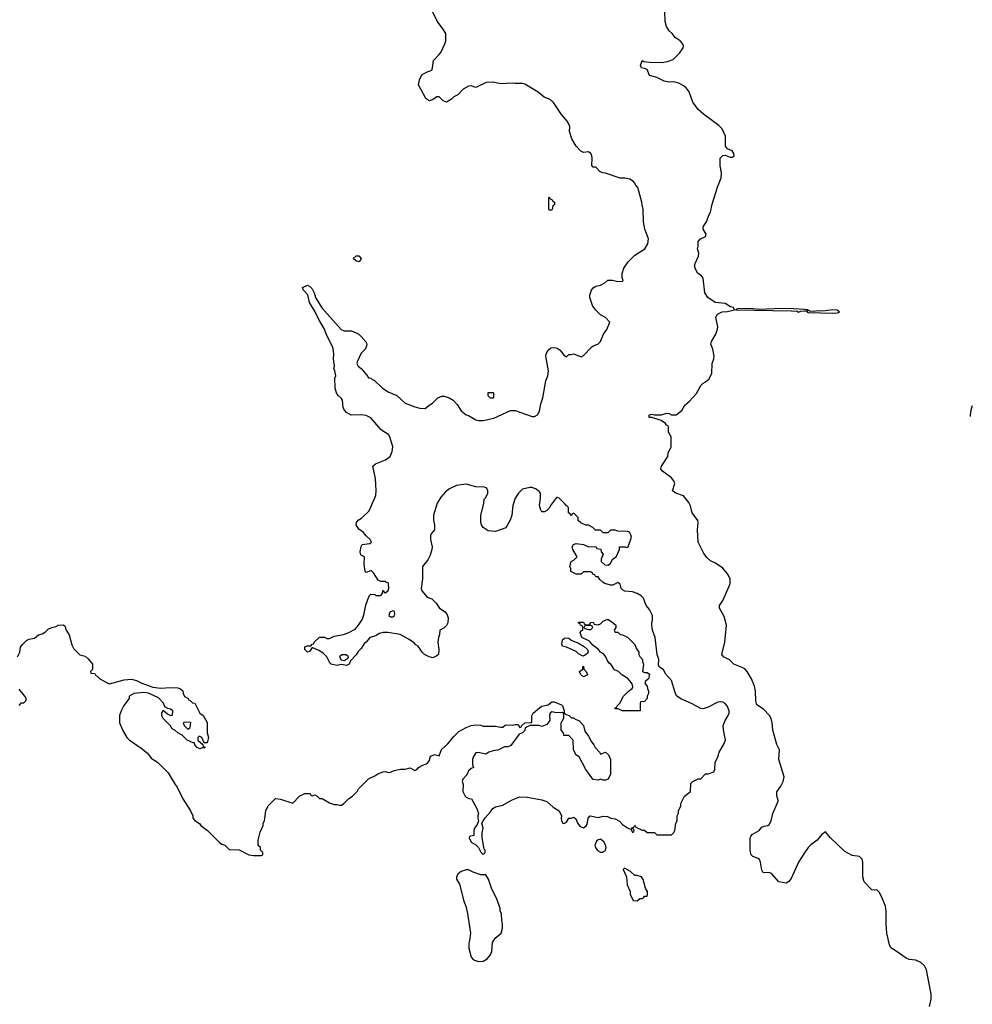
# Model space of a CAD drawing. Header units: inches. Extents: x 1861287 to 2052918, y 204622 to 437896.
# Tile 204 of 215: x 2033575 to 2041373, y 362228 to 370284. Entities that reach past the tile are written whole.
import ezdxf

# ---------------------------------------------------------------- set-up
doc = ezdxf.new("R2010")
doc.units = ezdxf.units.IN
doc.header["$MEASUREMENT"] = 0
for name, color, linetype in [('C0336', 7, 'Continuous'), ('C0337', 7, 'Continuous'), ('C0346', 7, 'Continuous')]:
    doc.layers.add(name, color=color, linetype=linetype)

msp = doc.modelspace()

# ---------------------------------------------------------------- linework, layer by layer
at = {"layer": 'C0336', "color": 5}
for points, elevation in [([(2033558, 365070), (2033575.3, 365110), (2033582, 365150), (2033595.3, 365170), (2033630, 365204.7), (2033650, 365214.8), (2033696.5, 365223.5), (2033730, 365250.8), (2033760.2, 365259.8), (2033785.6, 365274.4), (2033810, 365298.8), (2033850, 365314.8), (2033870, 365318), (2033891.3, 365331.3), (2033930, 365334), (2033943.6, 365323.6), (2033956, 365290), (2033978.8, 365250), (2034002, 365170), (2034016.9, 365136.9), (2034067.3, 365087.3), (2034110, 365076), (2034135.2, 365055.2), (2034171, 365010), (2034172, 364968), (2034154, 364950), (2034158, 364938), (2034190, 364934), (2034198, 364918), (2034210, 364914), (2034231.2, 364891.1), (2034290, 364858), (2034310, 364851.3), (2034430, 364882.8), (2034490, 364887.7), (2034530, 364877.3), (2034575.2, 364855.2), (2034663.8, 364823.8), (2034730, 364814), (2034810, 364820.7), (2034870, 364817.3), (2034892, 364810), (2034910, 364792), (2034912, 364770), (2034925.4, 364745.4), (2034954, 364730), (2034958, 364718), (2034970, 364714), (2034990, 364694), (2035010, 364692), (2035050.9, 364610.9), (2035078, 364590), (2035110, 364534), (2035110.8, 364450), (2035120.7, 364410), (2035110, 364368), (2035086, 364366), (2035066, 364410), (2035050, 364418), (2035042, 364418), (2035034, 364410), (2035034, 364390), (2035074, 364354), (2035078, 364338), (2035090, 364334), (2035090, 364326), (2035070, 364326), (2035050, 364318), (2035029.1, 364329.1), (2035008, 364350), (2035006, 364366), (2034994, 364366), (2034946, 364390), (2034906, 364430), (2034868.4, 364448.4), (2034846, 364470), (2034823.1, 364483.1), (2034810, 364506), (2034748, 364570), (2034738, 364590), (2034738, 364610), (2034750, 364634), (2034783.6, 364603.6), (2034810, 364592), (2034826, 364594), (2034828.7, 364630), (2034810, 364644), (2034788, 364648), (2034763.1, 364663.1), (2034752.7, 364692.7), (2034710, 364735.1), (2034630, 364773.2), (2034590, 364779.3), (2034510, 364772), (2034472, 364750), (2034472, 364730), (2034427.5, 364672.5), (2034404.7, 364630), (2034392, 364590), (2034392, 364530), (2034422, 364462), (2034452, 364410), (2034470, 364392), (2034570, 364324.7), (2034622, 364282), (2034650, 364242), (2034702, 364210), (2034790, 364122), (2034846.4, 364026.4), (2034865.4, 364005.4), (2034911.3, 363910), (2034972, 363810), (2034992, 363770), (2034992, 363750), (2035012, 363730), (2035046.8, 363706.8), (2035058, 363690), (2035111.3, 363650), (2035210, 363551.3), (2035230, 363538), (2035254, 363530), (2035290, 363494), (2035371.2, 363491.1), (2035450, 363452), (2035490, 363444.7), (2035555.3, 363444.7), (2035566, 363450), (2035566, 363470), (2035546, 363490), (2035546, 363510), (2035528.4, 363528.4), (2035528, 363570), (2035543.1, 363636.9), (2035568, 363690), (2035568, 363710), (2035578, 363730), (2035589, 363810), (2035610, 363851.3), (2035669.3, 363910.7), (2035710, 363906), (2035810, 363874), (2035866, 363930), (2035910, 363952), (2035947.3, 363952.7), (2035954, 363950), (2035958, 363938), (2035970, 363934), (2035990, 363942), (2036010, 363932), (2036030, 363912), (2036050, 363911), (2036110, 363876), (2036150, 363862.8), (2036170, 363862.8), (2036190, 363856), (2036210, 363858), (2036228, 363870), (2036270, 363912), (2036298, 363930), (2036338, 363970), (2036349.3, 363990.7), (2036430, 364072), (2036483.1, 364096.9), (2036505.6, 364114.4), (2036550, 364131.3), (2036570, 364132), (2036590, 364124.7), (2036610, 364126), (2036639, 364141), (2036691.2, 364151.1), (2036730, 364151.3), (2036770, 364162), (2036810, 364142), (2036826, 364150), (2036836.4, 364163.6), (2036860.2, 364179.8), (2036910, 364198), (2036930, 364222), (2036934, 364250), (2036940.9, 364259.1), (2036970, 364270.8), (2037010, 364262), (2037026.8, 364313.2), (2037080.9, 364359.1), (2037130, 364418.8), (2037170, 364458.8), (2037230, 364494), (2037270, 364510.5), (2037310, 364515.5), (2037350, 364510.7), (2037370, 364502.8), (2037470, 364504), (2037510, 364494.8), (2037530, 364496), (2037550, 364510.7), (2037570, 364514.8), (2037610, 364511.3), (2037630, 364518), (2037656, 364516), (2037670, 364494), (2037682, 364498), (2037686, 364510), (2037710, 364531.3), (2037766, 364534), (2037768.4, 364588.4), (2037778, 364610), (2037830, 364654.8), (2037850, 364666), (2037901.2, 364678.8), (2037930, 364702), (2037950, 364702), (2038010, 364678), (2038018, 364670), (2038032, 364628), (2038032, 364612), (2038042, 364602), (2038072, 364590), (2038091.3, 364571.3), (2038110, 364571), (2038121, 364561), (2038151.3, 364550), (2038191.3, 364510), (2038202, 364462), (2038230, 364422), (2038254.4, 364374.4), (2038276, 364350), (2038284.7, 364330), (2038322, 364290), (2038330, 364274), (2038370, 364292), (2038394, 364270), (2038412, 364230), (2038411.3, 364110), (2038392, 364070), (2038370, 364062), (2038350, 364062), (2038330, 364069), (2038310, 364061.2), (2038270, 364066), (2038266, 364070), (2038209.4, 364149.4), (2038154, 364254), (2038128, 364270), (2038122, 364282), (2038107.3, 364312.7), (2038106, 364390), (2038070, 364426), (2038030, 364426), (2038026, 364450), (2038008, 364470), (2038006, 364530), (2038028.7, 364570), (2038028, 364608), (2038016.4, 364616.4), (2037970, 364614), (2037930, 364622), (2037918, 364610), (2037911.3, 364590), (2037914, 364550), (2037890, 364518), (2037850, 364502), (2037828.4, 364508.4), (2037750, 364508.7), (2037723.6, 364496.4), (2037711.6, 364488.4), (2037710, 364468), (2037690, 364448.7), (2037662.8, 364437.2), (2037594, 364346), (2037570, 364334), (2037544.7, 364335.3), (2037490, 364308), (2037450, 364302), (2037414, 364290), (2037390, 364275.3), (2037330, 364289.3), (2037310, 364285.2), (2037302, 364278), (2037286.8, 364250), (2037282.8, 364230), (2037282, 364190), (2037290, 364166), (2037270, 364158), (2037250, 364138), (2037235.3, 364104.7), (2037202, 364070), (2037198, 364050), (2037205.4, 364025.4), (2037202, 363970), (2037222, 363930), (2037230, 363922), (2037252.7, 363912.7), (2037274, 363910), (2037318, 363830), (2037331.3, 363790), (2037324.7, 363770), (2037324.7, 363750), (2037332, 363728), (2037319.8, 363700.2), (2037298, 363670), (2037292, 363650), (2037291.6, 363608.4), (2037258, 363602), (2037254, 363590), (2037270, 363554), (2037310, 363532), (2037332, 363510), (2037350, 363474), (2037370, 363454), (2037386, 363470), (2037386, 363490), (2037378, 363498), (2037373.6, 363513.6), (2037362, 363590), (2037362, 363630), (2037368.7, 363670), (2037358, 363710), (2037368, 363730), (2037385.2, 363754.8), (2037430, 363802), (2037449.2, 363830.8), (2037470, 363844.7), (2037530, 363856), (2037602, 363898), (2037670, 363926.8), (2037730, 363922.8), (2037850, 363901), (2037890, 363886), (2037941.4, 363841.4), (2037990.5, 363810.5), (2038011.3, 363770), (2038007.7, 363750), (2038011.3, 363730), (2038022, 363710), (2038030, 363707.3), (2038050, 363718), (2038069.1, 363750.9), (2038090, 363751.3), (2038110, 363758), (2038130, 363742), (2038140.7, 363710), (2038163.8, 363683.8), (2038190, 363671), (2038212.9, 363687.1), (2038221.2, 363698.8), (2038228, 363750), (2038246, 363770), (2038310, 363756), (2038350, 363766), (2038385.4, 363765.4), (2038414, 363750), (2038450, 363744.7), (2038485.4, 363725.4), (2038510, 363698), (2038550, 363672), (2038579.6, 363659.6), (2038590, 363634), (2038602, 363638), (2038606, 363650), (2038602, 363662), (2038590, 363666), (2038582, 363662), (2038590, 363674), (2038602, 363678), (2038610, 363694), (2038618, 363678), (2038670, 363652), (2038690, 363652), (2038710, 363634), (2038770, 363634), (2038790, 363614), (2038910, 363614), (2038930, 363634), (2038938, 363650), (2038946, 363710), (2038958, 363730), (2038958, 363770), (2038967.3, 363792.7), (2038968, 363810), (2038987.3, 363852.7), (2038988, 363870), (2039018, 363930), (2039066, 363970), (2039070, 364034), (2039086, 364050), (2039102, 364058), (2039130, 364072), (2039150, 364074), (2039190, 364114), (2039210, 364114), (2039258, 364130), (2039266, 364150), (2039268, 364210), (2039289.2, 364250.8), (2039301.2, 364290), (2039336, 364350), (2039352.7, 364390), (2039334.8, 364474.8), (2039332.7, 364510), (2039350, 364551.3), (2039373.2, 364590), (2039381.2, 364610), (2039381.2, 364630), (2039365.2, 364670), (2039349.5, 364689.5), (2039330, 364699.3), (2039310, 364702.7), (2039290, 364699.3), (2039210, 364658), (2039170, 364646), (2039150, 364649.3), (2039075.3, 364690), (2038986.2, 364726.2), (2038952.6, 364752.6), (2038939.1, 364779.1), (2038910, 364877.2), (2038863.7, 364930), (2038843.8, 364963.8), (2038809.2, 364990), (2038803.9, 365003.9), (2038806.6, 365050), (2038792.3, 365090), (2038777.2, 365230), (2038755.3, 365290), (2038748.7, 365330), (2038748.8, 365351.1), (2038755.3, 365370), (2038755.3, 365410), (2038730, 365458), (2038702, 365490), (2038682, 365550), (2038662, 365570), (2038630, 365588.7), (2038590, 365602), (2038529.1, 365609.1), (2038510, 365618), (2038498, 365630), (2038490, 365666), (2038470, 365678), (2038430, 365658), (2038410, 365658), (2038366, 365670), (2038350, 365678), (2038323.1, 365703.1), (2038310, 365726), (2038290, 365726), (2038282, 365742), (2038267.3, 365747.3), (2038262, 365762), (2038250, 365766), (2038190, 365766), (2038171.6, 365748.4), (2038130, 365748), (2038086, 365770), (2038086, 365790), (2038078, 365810), (2038088.7, 365850), (2038114.6, 365865.4), (2038138, 365890), (2038102, 365950), (2038098, 365970), (2038109.2, 365990.8), (2038130, 365998), (2038191.2, 365991.1), (2038230, 365972), (2038290, 365974), (2038298, 365958), (2038332.7, 365952.7), (2038334, 365930), (2038352, 365910), (2038334, 365870), (2038334, 365850), (2038363.6, 365823.6), (2038390, 365822), (2038410, 365834), (2038428.7, 365871.3), (2038458, 365890), (2038486, 365950), (2038486, 365970), (2038530, 365972), (2038544.7, 365964.7), (2038555.3, 365970), (2038582, 366050), (2038578, 366070), (2038566, 366090), (2038550, 366095.3), (2038470, 366098), (2038450, 366106), (2038410, 366106), (2038390, 366086), (2038350, 366086), (2038330, 366106), (2038288.4, 366108.4), (2038266, 366130), (2038230, 366148), (2038208.4, 366148.4), (2038167.3, 366167.3), (2038147.3, 366187.3), (2038146, 366210), (2038110, 366246), (2038098, 366242), (2038092.7, 366227.3), (2038087.3, 366227.3), (2038082, 366242), (2038066, 366250), (2038066, 366290), (2038062, 366302), (2038050, 366306), (2038040.4, 366320.4), (2037990, 366368), (2037974.6, 366374.6), (2037970, 366375.3), (2037921, 366310), (2037910.8, 366289.2), (2037890.7, 366269.3), (2037870, 366258), (2037850, 366258), (2037838, 366278), (2037829.4, 366309.4), (2037839.3, 366370), (2037839, 366410), (2037830, 366422), (2037802, 366442), (2037770, 366457.2), (2037750, 366457.2), (2037690, 366442), (2037658, 366410), (2037631.3, 366370), (2037611.3, 366310), (2037604.7, 366230), (2037590.7, 366189.3), (2037554.4, 366125.6), (2037470, 366095.3), (2037410, 366102), (2037368.7, 366130), (2037355.3, 366150), (2037349, 366170), (2037349, 366230), (2037374.6, 366325.4), (2037378, 366362), (2037390, 366374), (2037408, 366410), (2037408, 366430), (2037398, 366450), (2037380.4, 366460.4), (2037310, 366462), (2037230, 366484), (2037150, 366474), (2037094.4, 366445.6), (2037059.8, 366420.2), (2037022, 366378), (2036991.2, 366328.9), (2036961, 366230), (2036962.8, 366190), (2036971.2, 366148.9), (2036971.3, 366110), (2036942, 366078), (2036936.9, 366063.1), (2036938.8, 366030), (2036950.8, 365970.8), (2036947.7, 365950), (2036936.1, 365903.9), (2036916.4, 365863.6), (2036871.3, 365810), (2036871, 365710), (2036861, 365630), (2036866.8, 365610), (2036910, 365558), (2036950, 365544.7), (2036984.7, 365510), (2037012, 365470), (2037058, 365438), (2037074.4, 365414.4), (2037082.8, 365390), (2037078.8, 365350), (2037070, 365328), (2037050, 365308), (2037014, 365290), (2037012.7, 365252.7), (2037002, 365230), (2036998, 365190), (2037004.7, 365130), (2037002, 365090), (2036990, 365078), (2036956.9, 365063.1), (2036926, 365070), (2036889.3, 365089.3), (2036868.7, 365110), (2036837.2, 365157.2), (2036818, 365170), (2036805.2, 365185.2), (2036756.6, 365216.6), (2036690, 365252.7), (2036589.3, 365269.3), (2036550, 365269.3), (2036517.3, 365262.7), (2036490, 365244), (2036442, 365230), (2036411.3, 365190), (2036398, 365182), (2036370, 365138), (2036345.4, 365114.6), (2036330, 365086), (2036282, 365038), (2036271.3, 365010), (2036250, 365001.2), (2036210, 365008.7), (2036170, 364999), (2036126, 365010), (2036110, 365026), (2036088, 365070), (2036060.2, 365100.2), (2036023.1, 365123.1), (2035970, 365146), (2035950, 365118), (2035930, 365108.7), (2035908, 365130), (2035910, 365154), (2035930, 365162), (2035958, 365162), (2035970, 365174), (2035982, 365178), (2035986, 365190), (2036029.2, 365230.8), (2036070, 365231.3), (2036090, 365222), (2036110, 365222), (2036150, 365241), (2036225.6, 365254.4), (2036269.3, 365270.7), (2036322, 365298), (2036348.7, 365330), (2036380.2, 365379.8), (2036394.6, 365425.4), (2036407.2, 365492.8), (2036435.3, 365570), (2036450, 365584.7), (2036482, 365582), (2036490, 365574), (2036530, 365574), (2036546, 365590), (2036547.3, 365612.7), (2036552.7, 365612.7), (2036558, 365598), (2036570, 365594), (2036590, 365614), (2036598, 365630), (2036595.3, 365670), (2036590, 365675.3), (2036578, 365678), (2036570, 365686), (2036530, 365686), (2036510, 365698), (2036470, 365758), (2036453.6, 365773.6), (2036445.4, 365774.6), (2036410, 365762), (2036404, 365770), (2036394, 365830), (2036398, 365890), (2036370, 365902), (2036365.2, 365914.8), (2036362.7, 365930), (2036370, 365974), (2036378, 365990), (2036442, 365998), (2036455.3, 366010), (2036444, 366030), (2036410, 366061.2), (2036390, 366089), (2036350, 366115.3), (2036329.6, 366150.4), (2036332.7, 366170), (2036346.6, 366190), (2036373.6, 366206.4), (2036434.8, 366265.2), (2036489.4, 366390), (2036494, 366430), (2036486.6, 366530), (2036465.2, 366630), (2036488.7, 366650), (2036570, 366684), (2036608.7, 366710), (2036624, 366750), (2036628.7, 366790), (2036606, 366870), (2036595.1, 366890), (2036553.4, 366913.4), (2036531.4, 366931.5), (2036450, 367025.2), (2036410, 367045.2), (2036372.1, 367052.1), (2036289.6, 367049.6), (2036250, 367069.4), (2036231.2, 367091.1), (2036223, 367110), (2036217.4, 367170), (2036210, 367183.7), (2036180.9, 367210), (2036169.3, 367230), (2036158, 367270), (2036156, 367350), (2036163.7, 367370), (2036156, 367410), (2036146.6, 367430), (2036151.5, 367448.5), (2036143.1, 367510), (2036145.4, 367550), (2036141.3, 367590), (2036134.7, 367610), (2036086.4, 367706.4), (2036071, 367751), (2036024.5, 367830), (2035994.7, 367894.7), (2035947.3, 367970), (2035932.9, 368032.9), (2035898, 368070), (2035890, 368094), (2035930, 368112), (2035950, 368102), (2035970, 368082), (2035986, 368050), (2035996.3, 368010), (2036047.2, 367927.2), (2036207.3, 367750), (2036230, 367739.1), (2036290, 367738.8), (2036330, 367722.8), (2036350.4, 367710.4), (2036370, 367691), (2036410, 367644.7), (2036416.8, 367623.2), (2036406.8, 367590), (2036370, 367555.3), (2036341, 367490), (2036336, 367470), (2036346, 367450), (2036370.8, 367430.8), (2036416.9, 367376.9), (2036430, 367354), (2036450, 367352), (2036461, 367341), (2036475.3, 367335.3), (2036544.7, 367270), (2036590, 367238.8), (2036661, 367210), (2036730, 367147.3), (2036810, 367116), (2036850, 367104.7), (2036890, 367102), (2036906, 367110), (2036926, 367130), (2036954.6, 367145.4), (2036998, 367190), (2037030, 367204.7), (2037050, 367204.7), (2037090, 367191.3), (2037122, 367170), (2037155.3, 367135.3), (2037190, 367084.7), (2037230, 367051), (2037250, 367046), (2037310, 367010.7), (2037330, 367004), (2037370, 367004), (2037457.2, 367022.8), (2037593.6, 367086.4), (2037630, 367086.8), (2037770, 367036), (2037790, 367036), (2037814, 367050), (2037830, 367082), (2037840.1, 367139.9), (2037857.2, 367190), (2037881.2, 367330), (2037897.6, 367370), (2037903.6, 367410), (2037881.3, 367530), (2037884, 367550), (2037899.8, 367580.2), (2037921.7, 367598.3), (2037950, 367602.6), (2037975.4, 367595.4), (2037999.3, 367579.3), (2038030, 367538.8), (2038050, 367526), (2038070, 367544.7), (2038090, 367544.7), (2038110, 367551.3), (2038170, 367526), (2038190, 367536), (2038254.8, 367605.2), (2038270, 367616), (2038308, 367630), (2038328.7, 367650), (2038354, 367710), (2038382, 367750), (2038406, 367810), (2038370, 367848), (2038328, 367870), (2038288, 367910), (2038264.7, 367944.7), (2038242, 368010), (2038242, 368030), (2038255.3, 368070), (2038269.3, 368090.7), (2038290, 368104.7), (2038330, 368112), (2038366, 368130), (2038388.4, 368151.6), (2038427.3, 368152.7), (2038470, 368141), (2038510, 368144.7), (2038514, 368150), (2038507.3, 368172.7), (2038507.3, 368207.3), (2038519.3, 368250), (2038556.4, 368303.6), (2038610, 368356.3), (2038691.8, 368410), (2038716.9, 368450), (2038722, 368490), (2038693.2, 368570), (2038681.2, 368630), (2038679, 368730), (2038669, 368770), (2038668.7, 368790), (2038635.3, 368910), (2038618, 368930), (2038608.8, 368948.9), (2038600.4, 368960.4), (2038570, 368978), (2038528.4, 368988.4), (2038490, 368988.7), (2038370, 369028.7), (2038346, 369030), (2038323.1, 369043.1), (2038290, 369078), (2038270, 369078), (2038258, 369090), (2038261.2, 369150), (2038259.3, 369170), (2038250, 369188.7), (2038230, 369202), (2038190, 369198), (2038169.3, 369209.3), (2038129.4, 369249.4), (2038095.3, 369310), (2038075.3, 369370), (2038078, 369410), (2038058, 369450), (2038010, 369508.7), (2037945.6, 369605.6), (2037918, 369630), (2037869.5, 369649.5), (2037819, 369690), (2037710, 369757.2), (2037690, 369762.7), (2037630, 369761.2), (2037610, 369765.2), (2037510, 369759), (2037450, 369774), (2037394, 369770), (2037310, 369728.7), (2037270, 369742), (2037250, 369739), (2037204.5, 369715.5), (2037162, 369670), (2037130, 369654), (2037110, 369634), (2037070, 369608.7), (2037040.1, 369620.1), (2037010, 369654), (2036990, 369652.3), (2036953, 369627), (2036930, 369621.3), (2036909.8, 369629.8), (2036899.7, 369639.8), (2036839.3, 369750), (2036847.2, 369792.8), (2036867.6, 369832.4), (2036904.8, 369855.2), (2036948.8, 369871.1), (2036955.3, 369890), (2036962, 369950), (2037007.7, 370000)], 140), ([(2040000, 363467.1), (2039949.1, 363390.9), (2039890, 363258), (2039870, 363232.7), (2039850, 363219), (2039790, 363229), (2039730, 363299), (2039710, 363305.2), (2039670, 363304), (2039658, 363310), (2039650, 363326), (2039639.5, 363390), (2039631.4, 363411.5), (2039620.1, 363420.1), (2039577, 363437), (2039562.7, 363450), (2039555.1, 363490), (2039554, 363590), (2039559.3, 363600.7), (2039570, 363616), (2039628.7, 363650), (2039650, 363676), (2039670, 363686), (2039698, 363690), (2039710, 363698), (2039726.6, 363730), (2039739.5, 363790), (2039782.7, 363890), (2039780.9, 363910), (2039771.7, 363931.7), (2039773.4, 363966.6), (2039806.2, 364013.8), (2039824.5, 364050), (2039832, 364090), (2039789.2, 364230), (2039793.2, 364310), (2039774, 364354), (2039739.3, 364470), (2039735.1, 364530), (2039725.6, 364565.6), (2039711.9, 364591.9), (2039663.9, 364643.9), (2039610, 364677.2), (2039601.2, 364710), (2039597.2, 364790), (2039589.8, 364830), (2039566.2, 364890), (2039530.8, 364950), (2039511.7, 364971.7), (2039490, 364984.5), (2039420.7, 365010), (2039385.1, 365045.1), (2039335.3, 365070), (2039321.2, 365090), (2039346.2, 365190), (2039360.9, 365330), (2039341.1, 365401.1), (2039304.2, 365470), (2039303.6, 365490), (2039330, 365530.6), (2039383.2, 365650), (2039390.6, 365670), (2039390.6, 365710), (2039370, 365749.8), (2039330, 365797.7), (2039270, 365838.4), (2039230, 365857), (2039201.8, 365881.8), (2039175.4, 365915.4), (2039129.8, 366010.1), (2039123.8, 366110), (2039129.2, 366169.2), (2039125.4, 366185.4), (2039080.5, 366250), (2039066.3, 366306.3), (2039052.5, 366332.5), (2039009.5, 366389.5), (2038945.2, 366410), (2038919.3, 366430), (2038936.9, 366490), (2038929.6, 366510), (2038910, 366535.6), (2038837, 366590), (2038823, 366610), (2038828, 366630), (2038879.3, 366710), (2038883.7, 366736.3), (2038908.7, 366790), (2038908, 366870), (2038886, 366910), (2038886, 366950), (2038882, 366962), (2038870, 366966), (2038860.4, 366980.4), (2038824.7, 367004.7), (2038750, 367028.7), (2038728, 367030), (2038728.7, 367050), (2038750, 367056), (2038770.6, 367050.6), (2038829.3, 367050.7), (2038870, 367064.7), (2038890, 367062), (2038911.6, 367051.6), (2038950, 367051.3), (2038994.8, 367085.2), (2039019, 367130), (2039057.2, 367162.8), (2039115.6, 367224.4), (2039150, 367291), (2039170, 367311), (2039190, 367321), (2039216.6, 367343.4), (2039239.3, 367390), (2039242.9, 367470), (2039258, 367510), (2039259.5, 367530), (2039249.6, 367589.6), (2039233.2, 367630), (2039239, 367650), (2039274.5, 367710), (2039287.6, 367752.4), (2039289.6, 367770), (2039273.2, 367850), (2039286, 367874), (2039326.3, 367893.7), (2039370, 367896.3), (2039426, 367910), (2039418, 367930), (2039394.7, 367934.7), (2039350, 367962), (2039268, 367970), (2039208.7, 368010), (2039184, 368050), (2039169.2, 368170), (2039152.1, 368192.1), (2039124, 368210), (2039104, 368250), (2039099, 368270), (2039104, 368290), (2039132.7, 368350), (2039132.9, 368372.9), (2039124, 368410), (2039129.2, 368430.8), (2039129.6, 368470.3), (2039148.7, 368490), (2039189, 368511), (2039194, 368530), (2039169, 368570), (2039169, 368590), (2039196, 368630), (2039214.8, 368685.2), (2039229.5, 368710.5), (2039244.4, 368775.6), (2039286.2, 368913.8), (2039316, 368990), (2039319.3, 369030), (2039307.9, 369087.9), (2039309.7, 369150), (2039330, 369172.2), (2039350, 369174.4), (2039390, 369160.3), (2039410, 369160.4), (2039423.7, 369170), (2039421.6, 369190), (2039406, 369210), (2039368.3, 369228.3), (2039352, 369250), (2039353.5, 369330), (2039326.2, 369390), (2039298.3, 369418.3), (2039171.9, 369510), (2039129.5, 369549.5), (2039086.2, 369610), (2039053.7, 369693.7), (2039030, 369727.4), (2039010, 369743.1), (2038970, 369763.5), (2038930, 369774.3), (2038890, 369772.6), (2038850, 369781), (2038790, 369809.7), (2038730, 369827.8), (2038710, 369875.3), (2038690, 369885.2), (2038666, 369890), (2038658, 369910), (2038669.4, 369950.6), (2038682.8, 369942.8), (2038730, 369935.3), (2038830, 369933.1), (2038877.7, 369942.3), (2038922.8, 369957.2), (2038965.2, 370000)], 120), ([(2040000, 367912.2), (2039910, 367919.6), (2039810, 367920.7), (2039631.5, 367911.5), (2039550, 367921.2), (2039450, 367918), (2039434, 367910), (2039890, 367901.6), (2039938, 367898), (2039950, 367891.3), (2039970, 367898), (2040000, 367901)], 120), ([(2033570, 364674), (2033590, 364694), (2033610, 364694), (2033627.3, 364712.7), (2033628, 364730), (2033618, 364750), (2033570, 364806)], 140)]:
    msp.add_lwpolyline(points, dxfattribs=dict(at, elevation=elevation))
at = {"layer": 'C0336', "color": 5, "elevation": 140}
for points in [[(2037910, 368726), (2037906, 368730), (2037906, 368830), (2037910, 368834), (2037918, 368818), (2037934, 368810), (2037938, 368798), (2037954, 368790), (2037954, 368770), (2037938, 368762), (2037934, 368730), (2037930, 368726)], [(2036350, 368302), (2036326, 368310), (2036306, 368330), (2036330, 368352), (2036350, 368351.3), (2036370.6, 368330.6), (2036362, 368310)], [(2037430, 367186), (2037410, 367206), (2037410, 367234), (2037450, 367234), (2037454, 367230), (2037454, 367190), (2037450, 367186)], [(2036630, 365446), (2036604.7, 365435.3), (2036598, 365410), (2036610, 365398), (2036630, 365398), (2036642, 365410), (2036646, 365426), (2036642, 365442)], [(2038450, 365274), (2038470, 365274), (2038490, 365254), (2038510, 365252), (2038550, 365231.3), (2038610, 365172), (2038622, 365142), (2038642, 365110), (2038642, 365090), (2038650, 365074), (2038672, 365050), (2038672.7, 365032.7), (2038682, 365010), (2038674, 364950), (2038690, 364942), (2038710, 364942), (2038730.8, 364930), (2038722, 364890), (2038694, 364870), (2038694, 364850), (2038711.6, 364831.6), (2038712.7, 364812.7), (2038722, 364790), (2038722, 364770), (2038712, 364750), (2038711.3, 364730), (2038690, 364706), (2038658, 364702), (2038654, 364690), (2038654, 364630), (2038650, 364628), (2038510, 364628.7), (2038470, 364646), (2038450, 364646), (2038446, 364650), (2038462, 364658), (2038466, 364670), (2038488.4, 364691.6), (2038518, 364750), (2038558, 364790), (2038588.8, 364811.1), (2038595.3, 364824.7), (2038589, 364850), (2038573.2, 364873.2), (2038552.7, 364892.7), (2038502.7, 364922.7), (2038475.3, 364950), (2038445.2, 364965.2), (2038414, 365010), (2038400.1, 365020.1), (2038383.3, 365043.3), (2038372, 365072), (2038354.2, 365094.2), (2038330, 365109), (2038312.1, 365132.1), (2038266, 365166), (2038239.6, 365199.6), (2038177.2, 365230), (2038162, 365270), (2038174, 365286), (2038186, 365290), (2038186, 365310), (2038182, 365322), (2038166, 365330), (2038162, 365342), (2038150, 365346), (2038150, 365354), (2038190, 365354), (2038198, 365338), (2038210, 365334), (2038230, 365334), (2038242, 365338), (2038248.4, 365351.6), (2038270, 365354), (2038278, 365338), (2038310, 365334), (2038330, 365342), (2038350, 365362), (2038390, 365378), (2038434, 365350), (2038454, 365330), (2038454, 365310), (2038442, 365290)], [(2038250, 365326), (2038210, 365326), (2038198, 365322), (2038194, 365310), (2038202, 365302), (2038230, 365294), (2038250, 365294), (2038266, 365310), (2038262, 365322)], [(2038190, 365077.2), (2038180.2, 365080.2), (2038150, 365095.1), (2038130, 365113.6), (2038050, 365149.3), (2038018, 365158), (2038013.6, 365173.6), (2038019, 365210), (2038035.5, 365224.5), (2038050, 365227.7), (2038070, 365224.9), (2038090, 365208), (2038150, 365183.8), (2038196.3, 365156.3), (2038223.8, 365130), (2038227.5, 365112.5), (2038221.6, 365098.4), (2038210, 365089)], [(2036247.3, 365087.3), (2036212.7, 365087.3), (2036194, 365070), (2036205.4, 365045.4), (2036230, 365042), (2036262, 365058), (2036266, 365070)], [(2038190, 364908), (2038166, 364930), (2038158, 364950), (2038186, 364970), (2038186, 364990), (2038190, 364994), (2038194, 364970), (2038210, 364954), (2038222, 364930), (2038218, 364922)], [(2034924.7, 364535.3), (2034914, 364530), (2034922, 364510), (2034950, 364482), (2034958, 364482), (2034970, 364494), (2034974.6, 364534.6)], [(2038330, 363579), (2038310, 363574), (2038295.9, 363564.1), (2038282, 363530), (2038287.7, 363510), (2038305.5, 363485.5), (2038330, 363473), (2038346.8, 363473.2), (2038370, 363486.8), (2038377, 363510), (2038371.4, 363531.5), (2038356.6, 363556.6)], [(2037230, 363328.7), (2037190, 363315.3), (2037163.5, 363296.5), (2037151.3, 363270), (2037151.6, 363251.6), (2037176, 363210), (2037210.6, 363070.6), (2037226.8, 363030), (2037241, 362970), (2037264.7, 362810), (2037258, 362750), (2037251.2, 362728.9), (2037251.6, 362688.4), (2037270, 362614), (2037290, 362592), (2037330, 362578), (2037370, 362582), (2037400.4, 362599.6), (2037430, 362634), (2037440.4, 362659.6), (2037445.6, 362734.4), (2037468, 362770), (2037515.3, 362810), (2037528.4, 362851.6), (2037528.4, 362888.4), (2037522, 362910), (2037518, 362970), (2037508.8, 362988.9), (2037507.3, 363012.7), (2037482, 363090), (2037439, 363170), (2037413.2, 363253.2), (2037390, 363286), (2037350, 363288.7), (2037286, 363310), (2037250, 363328)], [(2038530, 363338), (2038522, 363338), (2038514, 363330), (2038542, 363270), (2038546.4, 363206.4), (2038572, 363150), (2038572, 363130), (2038598, 363078), (2038630, 363074), (2038650, 363094), (2038670, 363094), (2038682, 363098), (2038690, 363114), (2038710, 363114), (2038714.6, 363125.4), (2038714, 363150), (2038698, 363178), (2038678, 363250), (2038666, 363270), (2038630, 363282), (2038610, 363282), (2038573.6, 363313.6)]]:
    msp.add_lwpolyline(points, close=True, dxfattribs=at)
at = {"layer": 'C0337', "color": 5}
for points, elevation in [([(2037007.7, 370000), (2037023.1, 370016.9), (2037054.6, 370085.4), (2037062, 370110), (2037062, 370170), (2037039, 370210), (2036992.5, 370272.5), (2036915.3, 370430)], 140), ([(2038965.2, 370000), (2038975.1, 370010), (2039006.6, 370053.4), (2039009.4, 370070), (2038999.5, 370090), (2038980.9, 370110), (2038939.3, 370139.3), (2038917, 370170), (2038890, 370192.3), (2038868.8, 370228.8), (2038857.4, 370270), (2038857, 370350)], 120)]:
    msp.add_lwpolyline(points, dxfattribs=dict(at, elevation=elevation))
at = {"layer": 'C0346', "color": 5, "elevation": 120}
for points in [[(2040000, 367901), (2040010, 367902), (2040019.6, 367899.6), (2040022, 367890), (2040030, 367889.3), (2040230, 367882.8), (2040270, 367885.4), (2040286, 367890), (2040266.6, 367906.6), (2040230, 367909.4), (2040150, 367899), (2040110, 367901.2), (2040070, 367897.2), (2040040.2, 367900.2), (2040030, 367906), (2040022, 367902), (2040026, 367910), (2040000, 367912.2)], [(2041372.8, 367124.1), (2041360.8, 367090), (2041355.3, 367050), (2041355.1, 367036.7)], [(2041022.2, 362210), (2041036.8, 362270), (2041036.4, 362310), (2040998.7, 362510), (2040982.5, 362542.5), (2040951.4, 362570), (2040910, 362589.8), (2040854.6, 362594.6), (2040830, 362604.2), (2040750, 362663.5), (2040706, 362690), (2040694.7, 362714.7), (2040673.8, 362810), (2040666.5, 362886.5), (2040666.6, 362986.6), (2040661.8, 363030), (2040630, 363109.3), (2040610, 363146), (2040590, 363165.2), (2040570, 363161.2), (2040550, 363165.2), (2040487.8, 363230), (2040475.3, 363270), (2040476.2, 363390), (2040470, 363415.3), (2040450, 363437.2), (2040390, 363445.2), (2040330, 363478.4), (2040211.8, 363590), (2040170, 363639), (2040141.7, 363618.3), (2040104, 363570), (2040050, 363531.8), (2040030, 363512), (2040000, 363467.1)]]:
    msp.add_lwpolyline(points, dxfattribs=at)

doc.saveas('drawing.dxf')
